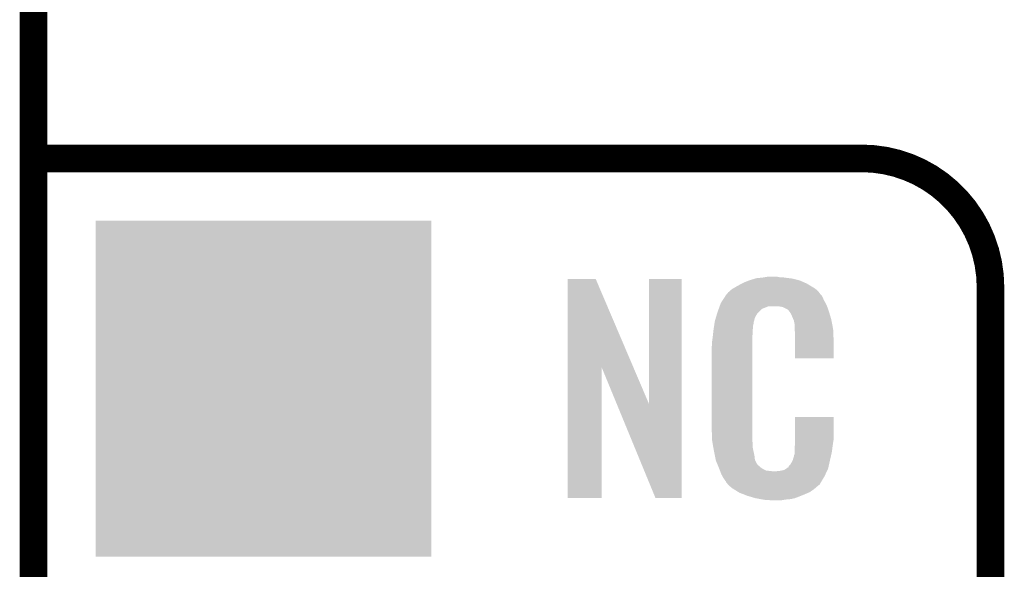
# Model space of a CAD drawing. Extents: x -1.3 to 24.2, y -3.9 to 39.2.
# Tile 11 of 34: x -1.3 to 4.1, y 16.8 to 19.8. Entities that reach past the tile are written whole.
import ezdxf

# ---------------------------------------------------------------- set-up
doc = ezdxf.new("R2010")
doc.units = 0
doc.layers.get('0').update_dxf_attribs({"linetype": 'CONTINUOUS'})
for name, color, linetype in [('PRESSURE_26_CLICK_V100_GKO', 5, 'CONTINUOUS'), ('PRESSURE_26_CLICK_V100_GTO', 14, 'CONTINUOUS'), ('PRESSURE_26_CLICK_V100_GTS', 12, 'CONTINUOUS')]:
    doc.layers.add(name, color=color, linetype=linetype)

# ---------------------------------------------------------------- blocks, each defined once
blk = doc.blocks.new('SQUARE_35')
blk.add_solid([(0.9271, 0.9271), (0.9271, -0.9271), (-0.9271, 0.9271), (-0.9271, -0.9271)])

msp = doc.modelspace()

# ---------------------------------------------------------------- linework, layer by layer
at = {"layer": 'PRESSURE_26_CLICK_V100_GKO', "const_width": 0.1524}
msp.add_lwpolyline([(-1.27, -3.81), (-1.27, 36.83)], dxfattribs=at)
at = {"layer": 'PRESSURE_26_CLICK_V100_GTO', "const_width": 0.1524}
for points in [[(-1.27, 19.05), (3.302, 19.05)], [(4.0132, -0.5588), (4.0132, 18.3388)]]:
    msp.add_lwpolyline(points, dxfattribs=at)
msp.add_lwpolyline([(4.0132, 18.3388, 0.4142136), (3.302, 19.05)], format="xyb", dxfattribs=at)
at = {"layer": 'PRESSURE_26_CLICK_V100_GTO'}
for points in [[(1.678954, 17.896718), (1.678962, 18.384504), (2.041948, 17.896718), (1.833884, 18.384504)], [(1.678962, 18.384504), (1.678964, 18.38452), (1.833884, 18.384504), (1.678964, 18.38452)], [(2.12852, 17.693758), (2.128542, 18.384496), (2.308846, 17.693758), (2.30886, 18.384496)], [(2.128542, 18.384496), (2.128544, 18.38452), (2.30886, 18.384496), (2.128544, 18.38452)], [(2.64922, 18.3642), (2.674618, 18.37436), (2.98813, 18.3642), (2.964908, 18.37436)], [(2.674618, 18.37436), (2.682238, 18.3769), (2.964908, 18.37436), (2.959102, 18.3769)], [(2.682238, 18.3769), (2.69748, 18.38198), (2.959102, 18.3769), (2.938782, 18.38198)], [(2.69748, 18.38198), (2.714414, 18.38706), (2.938782, 18.38198), (2.91846, 18.38706)], [(2.714414, 18.38706), (2.722882, 18.3896), (2.91846, 18.38706), (2.89814, 18.3896)], [(2.722882, 18.3896), (2.75336, 18.39214), (2.89814, 18.3896), (2.87782, 18.39214)], [(2.75336, 18.39214), (2.7686, 18.39468), (2.87782, 18.39214), (2.862582, 18.39468)], [(2.7686, 18.39468), (2.783842, 18.39722), (2.847342, 18.39468), (2.834642, 18.39722)], [(2.5654, 18.310862), (2.579912, 18.32356), (3.066504, 18.310862), (3.055622, 18.32356)], [(2.579912, 18.32356), (2.585722, 18.328642), (3.055622, 18.32356), (3.048508, 18.328642)], [(2.585722, 18.328642), (2.598784, 18.336262), (3.048508, 18.328642), (3.03784, 18.336262)], [(2.598784, 18.336262), (2.6162, 18.34642), (3.03784, 18.336262), (3.02091, 18.34642)], [(2.6162, 18.34642), (2.639784, 18.35912), (3.02091, 18.34642), (2.99974, 18.35912)], [(2.639784, 18.35912), (2.64922, 18.3642), (2.99974, 18.35912), (2.98813, 18.3642)], [(2.524762, 18.252442), (2.53462, 18.26768), (3.102032, 18.252442), (3.09372, 18.26768)], [(2.53462, 18.26768), (2.549408, 18.290536), (3.09372, 18.26768), (3.083562, 18.290536)], [(2.549408, 18.290536), (2.5527, 18.295622), (3.083562, 18.290536), (3.07848, 18.295622)], [(2.5527, 18.295622), (2.552724, 18.29816), (3.07848, 18.295622), (3.075944, 18.29816)], [(2.552724, 18.29816), (2.555246, 18.298168), (3.075944, 18.29816), (3.075936, 18.298168)], [(2.555246, 18.298168), (2.557272, 18.300702), (3.075936, 18.298168), (3.073402, 18.300702)], [(2.557272, 18.300702), (2.56133, 18.305776), (3.073402, 18.300702), (3.070862, 18.305776)], [(2.56133, 18.305776), (2.5654, 18.310862), (3.070862, 18.305776), (3.066504, 18.310862)], [(2.506978, 18.20418), (2.512592, 18.219416), (2.735582, 18.20418), (2.750822, 18.219416)], [(2.512592, 18.219416), (2.518208, 18.234658), (2.750822, 18.219416), (2.788916, 18.234658)], [(2.518208, 18.23466), (2.52008, 18.239738), (3.110774, 18.23466), (3.10896, 18.239738)], [(2.518208, 18.234658), (2.518208, 18.23466), (2.788916, 18.234658), (2.837178, 18.23466)], [(2.52008, 18.239738), (2.524762, 18.252442), (3.10896, 18.239738), (3.102032, 18.252442)], [(2.85496, 18.23212), (2.837178, 18.23466), (3.111682, 18.23212), (3.110774, 18.23466)], [(2.867658, 18.22958), (2.85496, 18.23212), (3.112588, 18.22958), (3.111682, 18.23212)], [(2.893056, 18.216882), (2.867658, 18.22958), (3.117124, 18.216882), (3.112588, 18.22958)], [(2.898138, 18.211802), (2.893056, 18.216882), (3.118938, 18.211802), (3.117124, 18.216882)], [(2.903584, 18.20418), (2.898138, 18.211802), (3.121658, 18.20418), (3.118938, 18.211802)], [(2.49174, 18.153382), (2.497072, 18.171158), (2.70787, 18.153382), (2.712718, 18.171158)], [(2.497072, 18.171158), (2.503928, 18.194018), (2.712718, 18.171158), (2.725418, 18.194018)], [(2.503928, 18.194018), (2.506978, 18.20418), (2.725418, 18.194018), (2.735582, 18.20418)], [(2.910838, 18.194022), (2.903584, 18.20418), (3.124648, 18.194022), (3.121658, 18.20418)], [(2.921, 18.17116), (2.910838, 18.194022), (3.131372, 18.17116), (3.124648, 18.194022)], [(2.925064, 18.161002), (2.921, 18.17116), (3.13436, 18.161002), (3.131372, 18.17116)], [(2.92608, 18.15846), (2.925064, 18.161002), (3.134846, 18.15846), (3.13436, 18.161002)], [(2.928618, 18.153384), (2.92608, 18.15846), (3.135812, 18.153384), (3.134846, 18.15846)], [(2.48158, 18.08226), (2.483836, 18.102578), (2.70002, 18.08226), (2.70002, 18.102578)], [(2.483836, 18.102578), (2.48412, 18.10512), (2.70002, 18.102578), (2.700528, 18.10512)], [(2.48412, 18.10512), (2.485722, 18.115278), (2.700528, 18.10512), (2.70256, 18.115278)], [(2.485722, 18.115278), (2.487728, 18.127978), (2.70256, 18.115278), (2.70256, 18.127978)], [(2.487728, 18.127978), (2.489332, 18.138138), (2.70256, 18.127978), (2.7051, 18.138138)], [(2.489332, 18.138138), (2.490134, 18.143218), (2.7051, 18.138138), (2.7051, 18.143218)], [(2.490134, 18.143218), (2.49174, 18.153382), (2.7051, 18.143218), (2.70787, 18.153382)], [(2.92862, 18.150842), (2.928618, 18.153384), (3.136296, 18.150842), (3.135812, 18.153384)], [(2.93116, 18.138142), (2.92862, 18.150842), (3.138714, 18.138142), (3.136296, 18.150842)], [(2.93116, 18.120358), (2.93116, 18.138142), (3.142102, 18.120358), (3.138714, 18.138142)], [(2.932138, 18.107658), (2.93116, 18.120358), (3.14452, 18.107658), (3.142102, 18.120358)], [(2.9337, 18.08734), (2.932138, 18.107658), (3.145404, 18.08734), (3.14452, 18.107658)], [(2.4765, 18.04162), (2.47904, 18.0594), (2.69748, 18.04162), (2.69748, 18.0594)], [(2.47904, 18.0594), (2.479322, 18.061938), (2.69748, 18.0594), (2.69748, 18.061938)], [(2.479322, 18.061938), (2.48158, 18.08226), (2.69748, 18.061938), (2.70002, 18.08226)], [(2.9337, 18.04924), (2.9337, 18.08734), (3.14706, 18.04924), (3.145404, 18.08734)], [(2.9337, 17.947664), (2.9337, 18.04924), (3.147036, 17.947664), (3.14706, 18.04924)], [(2.47396, 18.011142), (2.4765, 18.023842), (2.69748, 18.011142), (2.69748, 18.023842)], [(2.47396, 17.56156), (2.47396, 18.011142), (2.69748, 17.56156), (2.69748, 18.011142)], [(2.4765, 18.023842), (2.4765, 18.04162), (2.69748, 18.023842), (2.69748, 18.04162)], [(3.147036, 17.94764), (2.9337, 17.947664), (3.147036, 17.94764), (3.147036, 17.947664)], [(1.67894, 17.175504), (1.678954, 17.896718), (1.866876, 17.175504), (1.8669, 17.896718)], [(1.95053, 17.693758), (1.8669, 17.896718), (2.12852, 17.693758), (2.041948, 17.896718)], [(2.164076, 17.175496), (1.95053, 17.693758), (2.308836, 17.175496), (2.308846, 17.693758)], [(2.933704, 17.498058), (2.933722, 17.622496), (3.14706, 17.498058), (3.14706, 17.622496)], [(2.933722, 17.622496), (2.933724, 17.62252), (3.14706, 17.622496), (2.933724, 17.62252)], [(2.476312, 17.49806), (2.47396, 17.56156), (2.69748, 17.49806), (2.69748, 17.56156)], [(2.4765, 17.492982), (2.476312, 17.49806), (2.698206, 17.492982), (2.69748, 17.49806)], [(2.47871, 17.480278), (2.4765, 17.492982), (2.70002, 17.480278), (2.698206, 17.492982)], [(2.482686, 17.457418), (2.47871, 17.480278), (2.70002, 17.457418), (2.70002, 17.480278)], [(2.48666, 17.43456), (2.482686, 17.457418), (2.704834, 17.43456), (2.70002, 17.457418)], [(2.93116, 17.4498), (2.933064, 17.46504), (3.139946, 17.4498), (3.14198, 17.46504)], [(2.93116, 17.426942), (2.93116, 17.4498), (3.1369, 17.426942), (3.139946, 17.4498)], [(2.933064, 17.46504), (2.9337, 17.470122), (3.14198, 17.46504), (3.142706, 17.470122)], [(2.9337, 17.48282), (2.933704, 17.498058), (3.14452, 17.48282), (3.14706, 17.498058)], [(2.9337, 17.470122), (2.9337, 17.48282), (3.142706, 17.470122), (3.14452, 17.48282)], [(2.491742, 17.40916), (2.48666, 17.43456), (2.71018, 17.40916), (2.704834, 17.43456)], [(2.496314, 17.386298), (2.491742, 17.40916), (2.712722, 17.386298), (2.71018, 17.40916)], [(2.921002, 17.383762), (2.92862, 17.409162), (3.12674, 17.383762), (3.132716, 17.409162)], [(2.92862, 17.409162), (2.928622, 17.411704), (3.132716, 17.409162), (3.133314, 17.411704)], [(2.928622, 17.411704), (2.93116, 17.416784), (3.133314, 17.411704), (3.134508, 17.416784)], [(2.93116, 17.416784), (2.93116, 17.426942), (3.134508, 17.416784), (3.1369, 17.426942)], [(2.49682, 17.383762), (2.496314, 17.386298), (2.713992, 17.383762), (2.712722, 17.386298)], [(2.504142, 17.365982), (2.49682, 17.383762), (2.722882, 17.365982), (2.713992, 17.383762)], [(2.50519, 17.363436), (2.504142, 17.365982), (2.725422, 17.363436), (2.722882, 17.365982)], [(2.50728, 17.358362), (2.50519, 17.363436), (2.727964, 17.358362), (2.725422, 17.363436)], [(2.509372, 17.353278), (2.50728, 17.358362), (2.735582, 17.353278), (2.727964, 17.358362)], [(2.51251, 17.34566), (2.509372, 17.353278), (2.7432, 17.34566), (2.735582, 17.353278)], [(2.5146, 17.34058), (2.51251, 17.34566), (2.750822, 17.34058), (2.7432, 17.34566)], [(2.516554, 17.3355), (2.5146, 17.34058), (2.758442, 17.3355), (2.750822, 17.34058)], [(2.88544, 17.33804), (2.895602, 17.34566), (3.116578, 17.33804), (3.118272, 17.34566)], [(2.895602, 17.34566), (2.89814, 17.345684), (3.118272, 17.34566), (3.118276, 17.345684)], [(2.89814, 17.345684), (2.898146, 17.350746), (3.118276, 17.345684), (3.119402, 17.350746)], [(2.898146, 17.350746), (2.908302, 17.360902), (3.119402, 17.350746), (3.121658, 17.360902)], [(2.908302, 17.360902), (2.921, 17.38376), (3.121658, 17.360902), (3.12674, 17.38376)], [(2.921, 17.38376), (2.921002, 17.383762), (3.12674, 17.38376), (3.12674, 17.383762)], [(2.519486, 17.32788), (2.516554, 17.3355), (2.773684, 17.32788), (2.758442, 17.3355)], [(2.52144, 17.3228), (2.519486, 17.32788), (2.819402, 17.3228), (2.773684, 17.32788)], [(2.5273, 17.30756), (2.52144, 17.3228), (3.102236, 17.30756), (3.109406, 17.3228)], [(2.534358, 17.29486), (2.5273, 17.30756), (3.09626, 17.29486), (3.102236, 17.30756)], [(2.540002, 17.284698), (2.534358, 17.29486), (3.090162, 17.284698), (3.09626, 17.29486)], [(2.819402, 17.3228), (2.829562, 17.322802), (3.109406, 17.3228), (3.109408, 17.322802)], [(2.829562, 17.322802), (2.837184, 17.32534), (3.109408, 17.322802), (3.110602, 17.32534)], [(2.847342, 17.32534), (2.872742, 17.33042), (3.110602, 17.32534), (3.112992, 17.33042)], [(2.872742, 17.33042), (2.885436, 17.338038), (3.112992, 17.33042), (3.116578, 17.338038)], [(2.885436, 17.338038), (2.88544, 17.33804), (3.116578, 17.338038), (3.116578, 17.33804)], [(2.55016, 17.26946), (2.540002, 17.284698), (3.08102, 17.26946), (3.090162, 17.284698)], [(2.552694, 17.266926), (2.55016, 17.26946), (3.079498, 17.266926), (3.08102, 17.26946)], [(2.5527, 17.264384), (2.552694, 17.266926), (3.077974, 17.264384), (3.079498, 17.266926)], [(2.559234, 17.25676), (2.5527, 17.264384), (3.0734, 17.25676), (3.077974, 17.264384)], [(2.563586, 17.25168), (2.559234, 17.25676), (3.070856, 17.25168), (3.0734, 17.25676)], [(2.567938, 17.2466), (2.563586, 17.25168), (3.064508, 17.2466), (3.070856, 17.25168)], [(2.573866, 17.24152), (2.567938, 17.2466), (3.05816, 17.24152), (3.064508, 17.2466)], [(2.585718, 17.23136), (2.573866, 17.24152), (3.046308, 17.23136), (3.05816, 17.24152)], [(2.593848, 17.22628), (2.585718, 17.23136), (3.040382, 17.22628), (3.046308, 17.23136)], [(2.6223, 17.2085), (2.593848, 17.22628), (3.014982, 17.2085), (3.040382, 17.22628)], [(2.62636, 17.205962), (2.6223, 17.2085), (3.009058, 17.205962), (3.014982, 17.2085)], [(2.659016, 17.19326), (2.62636, 17.205962), (2.97942, 17.19326), (3.009058, 17.205962)], [(2.67208, 17.188178), (2.659016, 17.19326), (2.96635, 17.188178), (2.97942, 17.19326)], [(2.715258, 17.17548), (2.67208, 17.188178), (2.933698, 17.17548), (2.96635, 17.188178)], [(1.866876, 17.17548), (1.67894, 17.175504), (1.866876, 17.17548), (1.866876, 17.175504)], [(2.308836, 17.17548), (2.164076, 17.175496), (2.308836, 17.17548), (2.308836, 17.175496)], [(2.742354, 17.1704), (2.715258, 17.17548), (2.910838, 17.1704), (2.933698, 17.17548)], [(2.7559, 17.16786), (2.742354, 17.1704), (2.8829, 17.16786), (2.910838, 17.1704)], [(2.77368, 17.16532), (2.7559, 17.16786), (2.867658, 17.16532), (2.8829, 17.16786)], [(2.801618, 17.16278), (2.788918, 17.16532), (2.852418, 17.16278), (2.867658, 17.16532)]]:
    msp.add_solid(points, dxfattribs=at)

# ---------------------------------------------------------------- block references
at = {"layer": 'PRESSURE_26_CLICK_V100_GTS'}
msp.add_blockref('SQUARE_35', (0, 17.78), dxfattribs=at)

doc.saveas('drawing.dxf')
